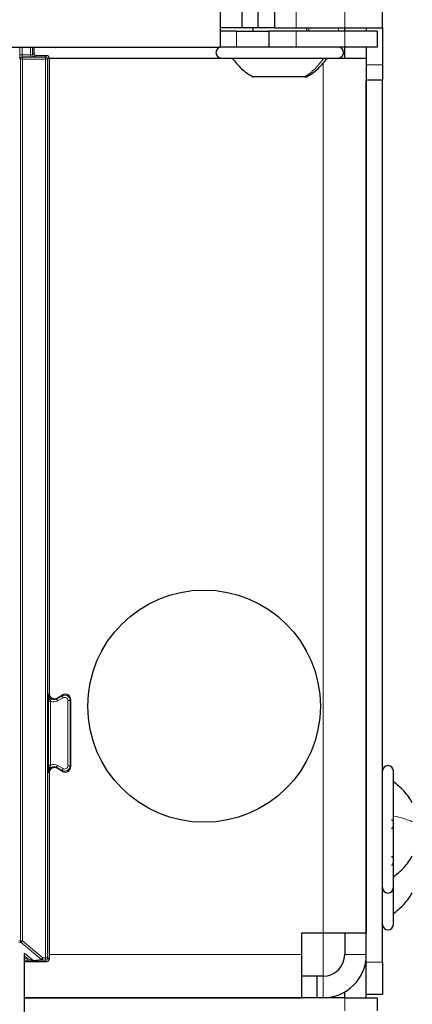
# Paper-space layout 'Blatt3' of a CAD drawing. Header units: millimetres. Extents: x 5 to 418, y 2 to 292.
# Tile 18 of 97: x 137.42 to 143.47, y 121.04 to 136.23. Entities that reach past the tile are written whole.
import ezdxf

# ---------------------------------------------------------------- set-up
doc = ezdxf.new("R2010")
doc.units = ezdxf.units.MM
doc.layers.add('SLD-0', color=7, linetype='Continuous')
doc.styles.add('SLDTEXTSTYLE0', font='TXT', dxfattribs={"width": 0.605})
doc.dimstyles.new('SLDDIMSTYLE2', dxfattribs={"dimtxt": 3.5, "dimasz": 3.302, "dimexe": 0, "dimexo": 0.0625, "dimgap": 0.875, "dimtad": 1, "dimdec": 0, "dimlfac": 6, "dimrnd": 1e-09, "dimzin": 12, "dimdsep": 46, "dimtxsty": 'SLDTEXTSTYLE0', "dimsah": 1, "dimcen": 0.09, "dimadec": 0, "dimazin": 3, "dimtfac": 1, "dimtofl": 0, "dimtmove": 0, "dimatfit": 3, "dimfxl": 1, "dimfrac": 2, "dimtolj": 1, "dimtzin": 12, "dimarcsym": 0})

# ---------------------------------------------------------------- blocks, each defined once
blk = doc.blocks.new('_D_13')
at = {"layer": 'SLD-0', "color": 7}
for p, q in [((140.596, 260.94), (154.472, 260.94)), ((153.472, 89.543), (153.472, 260.94)), ((131.918, 89.543), (154.472, 89.543))]:
    blk.add_line(p, q, dxfattribs=at)
for points in [[(153.472, 260.94), (152.964, 257.638), (153.98, 257.638)], [(153.472, 89.543), (153.98, 92.845), (152.964, 92.845)]]:
    blk.add_solid(points, dxfattribs=at)
at = {"layer": 'SLD-0', "color": 7, "insert": (148.96, 169.894), "char_height": 3.5, "attachment_point": 1, "rotation": 90, "style": 'SLDTEXTSTYLE0'}
blk.add_mtext('1028', dxfattribs=at)

psp = doc.layouts.new('Blatt3')

# ---------------------------------------------------------------- linework, layer by layer
at = {"color": 7, "linetype": 'Continuous', "lineweight": 18}
for p, q in [((142.4295, 136.1063), (142.4295, 158.773)), ((141.6795, 136.1063), (141.6795, 136.3563)), ((140.7628, 135.8063), (140.7628, 136.0563)), ((141.6795, 136.0563), (141.6795, 135.8063)), ((141.8748, 136.0563), (141.8748, 136.1063)), ((142.3319, 136.0563), (142.3319, 136.1063)), ((142.4295, 136.0563), (142.4295, 135.8063)), ((137.4244, 135.6896), (137.4244, 135.8063)), ((137.4244, 135.6896), (137.4577, 135.6896)), ((137.4577, 135.8063), (137.4577, 135.6896)), ((137.4577, 135.6896), (137.5865, 135.6896)), ((137.5865, 135.6896), (137.5865, 135.8063)), ((137.5865, 135.6563), (137.5865, 135.6896)), ((137.6199, 135.8063), (137.6199, 135.6897)), ((137.6199, 135.6897), (137.6405, 135.7103)), ((137.6738, 135.677), (137.6532, 135.6564)), ((137.819, 135.6555), (137.8405, 135.677)), ((142.3319, 135.8063), (142.3319, 135.8063)), ((137.4331, 135.6222), (137.4256, 135.6229)), ((137.4331, 135.6222), (137.4665, 135.6222)), ((137.4331, 122.0182), (137.4331, 135.6222)), ((137.4589, 135.6563), (137.4665, 135.6555)), ((137.5865, 135.6563), (137.4589, 135.6563)), ((137.4665, 135.6222), (137.4665, 135.6555)), ((137.4665, 135.6555), (137.819, 135.6555)), ((137.4665, 135.6222), (137.4665, 122.0182)), ((137.819, 135.6222), (137.4665, 135.6222)), ((137.819, 135.6222), (137.819, 135.6555)), ((137.819, 135.6222), (137.8523, 135.6222)), ((137.819, 121.7563), (137.819, 135.6222)), ((137.8738, 135.6437), (137.8523, 135.6222)), ((137.8523, 135.6222), (137.8523, 121.7563)), ((142.0962, 122.1397), (142.0962, 135.5636)), ((142.3319, 135.6397), (142.3319, 135.6397)), ((142.7628, 135.5373), (143.0128, 135.5373)), ((137.8651, 125.8222), (137.8738, 125.8372)), ((137.9901, 125.75), (138.0735, 125.7981)), ((138.0735, 125.7981), (138.0821, 125.8131)), ((138.0901, 125.7692), (138.0735, 125.7981)), ((137.865, 124.7292), (137.865, 125.7168)), ((137.865, 125.7168), (137.8983, 125.7168)), ((137.8983, 125.7168), (137.8983, 124.7292)), ((137.9988, 125.765), (137.9901, 125.75)), ((138.0068, 125.7211), (137.9901, 125.75)), ((138.0901, 125.7692), (138.0068, 125.7211)), ((138.1651, 124.7201), (138.1651, 125.7259)), ((138.1651, 125.7259), (138.1985, 125.7259)), ((138.2071, 125.7409), (138.1985, 125.7259)), ((138.1985, 125.7259), (138.1985, 124.7201)), ((137.865, 124.7292), (137.8983, 124.7292)), ((137.9901, 124.696), (138.0068, 124.7249)), ((138.0068, 124.7249), (138.0901, 124.6768)), ((137.8738, 124.6088), (137.8651, 124.6238)), ((138.0735, 124.6479), (137.9901, 124.696)), ((137.9901, 124.696), (137.9988, 124.681)), ((138.0901, 124.6768), (138.0735, 124.6479)), ((138.0821, 124.6329), (138.0735, 124.6479)), ((138.1651, 124.7201), (138.1985, 124.7201)), ((138.1985, 124.7201), (138.2071, 124.7051)), ((137.4011, 122.015), (137.4331, 122.0182)), ((137.4451, 121.9927), (137.407, 121.9889)), ((137.4331, 122.0182), (137.4665, 122.0182)), ((137.4665, 122.0182), (137.4451, 121.9927)), ((137.7572, 121.7307), (137.4451, 121.9927)), ((137.4665, 122.0182), (137.7787, 121.7563)), ((142.0962, 122.1397), (142.0962, 121.473)), ((137.497, 121.8289), (137.6292, 121.7179)), ((137.5471, 121.7434), (137.4973, 121.7851)), ((137.4973, 121.7434), (137.5471, 121.7434)), ((137.5471, 121.71), (137.4973, 121.71)), ((137.5471, 121.7434), (137.5471, 121.71)), ((137.6292, 121.7179), (137.7572, 121.7307)), ((137.7787, 121.7229), (137.6506, 121.7101)), ((137.7572, 121.7307), (137.7787, 121.7563)), ((137.7787, 121.7563), (137.819, 121.7563)), ((137.7787, 121.7229), (137.7787, 121.7563)), ((137.819, 121.7229), (137.7787, 121.7229)), ((137.819, 121.7563), (137.8523, 121.7563)), ((137.819, 121.7229), (137.819, 121.7563)), ((137.8405, 121.7015), (137.819, 121.7229)), ((137.8523, 121.7563), (137.8738, 121.7348)), ((141.7628, 121.8063), (137.8738, 121.8063)), ((142.4295, 121.8063), (142.7628, 121.8063)), ((142.7628, 121.6897), (143.0128, 121.6897)), ((142.0962, 121.473), (142.0962, 121.1397)), ((142.4295, 120.9397), (142.4295, 121.1397))]:
    psp.add_line(p, q, dxfattribs=at)
at = {"color": 7, "linetype": 'Continuous', "lineweight": 25}
for p, q in [((143.0128, 136.1063), (143.0128, 158.773)), ((140.5128, 136.3563), (140.5128, 135.8063)), ((140.8462, 136.3563), (140.8462, 136.1063)), ((141.0962, 136.1063), (141.0962, 136.3563)), ((141.3462, 136.3563), (141.3462, 136.1063)), ((140.8462, 136.1063), (140.5128, 136.1063)), ((140.7628, 136.0563), (140.5128, 136.0563)), ((140.7628, 136.0563), (141.2628, 136.0563)), ((141.0962, 136.1063), (140.8462, 136.1063)), ((141.0128, 136.1063), (141.0128, 136.0563)), ((141.3462, 136.1063), (141.0962, 136.1063)), ((141.2628, 136.0563), (141.2628, 135.8063)), ((141.6795, 136.0563), (141.2628, 136.0563)), ((141.3462, 136.1063), (141.6795, 136.1063)), ((141.6795, 136.1063), (142.4295, 136.1063)), ((142.4295, 136.0563), (141.6795, 136.0563)), ((141.8462, 136.0563), (141.8462, 136.1063)), ((142.4295, 136.1063), (143.0128, 136.1063)), ((142.4295, 136.0563), (142.4295, 136.1063)), ((142.9295, 136.0563), (142.4295, 136.0563)), ((142.7628, 136.1063), (142.7628, 136.0563)), ((142.9295, 136.0563), (142.9295, 135.8063)), ((143.0128, 136.1063), (143.0128, 135.5373)), ((62.6795, 135.8063), (140.5128, 135.8063)), ((137.6405, 135.8063), (137.6405, 135.7103)), ((137.6738, 135.677), (137.8405, 135.677)), ((140.7628, 135.8063), (140.5128, 135.8063)), ((141.2628, 135.8063), (140.7628, 135.8063)), ((141.6795, 135.8063), (141.2628, 135.8063)), ((142.4295, 135.8063), (141.6795, 135.8063)), ((142.9295, 135.8063), (142.4295, 135.8063)), ((142.4295, 135.6397), (142.4295, 135.8063)), ((142.7628, 135.8063), (142.7628, 135.6397)), ((137.8738, 135.6437), (137.8738, 125.8372)), ((137.8738, 135.6397), (140.5295, 135.6397)), ((140.5295, 135.6397), (142.2608, 135.6397)), ((142.2608, 135.6397), (142.3295, 135.6397)), ((142.3295, 135.6397), (142.7628, 135.6397)), ((142.7628, 135.6397), (142.7628, 122.1397)), ((143.0128, 135.5373), (143.0128, 135.3016)), ((141.8105, 135.348), (141.017, 135.348)), ((141.8105, 135.348), (141.8419, 135.348)), ((142.7628, 135.3016), (143.0128, 135.3016)), ((142.7628, 121.6897), (142.7628, 135.3016)), ((143.0128, 121.6897), (143.0128, 135.3016)), ((137.9988, 125.765), (138.0821, 125.8131)), ((138.2071, 125.7409), (138.2071, 124.7051)), ((137.8738, 124.6088), (137.8738, 121.7348)), ((138.0821, 124.6329), (137.9988, 124.681)), ((143.1795, 123.9913), (143.1795, 124.6397)), ((143.1795, 122.8397), (143.1795, 123.9913)), ((143.1795, 122.273), (143.1795, 122.8397)), ((142.0962, 122.1397), (141.7628, 122.1397)), ((141.7628, 122.1397), (141.7628, 121.8063)), ((142.7628, 122.1397), (142.0962, 122.1397)), ((142.4295, 122.1397), (142.4295, 121.8063)), ((137.4973, 105.2478), (137.4973, 121.8228)), ((137.4973, 121.7015), (137.8405, 121.7015)), ((141.7628, 121.8063), (141.7628, 121.1397)), ((142.7628, 121.1897), (142.7628, 121.6897)), ((143.0128, 121.6897), (143.0128, 121.1897)), ((141.9985, 121.473), (141.7628, 121.473)), ((142.0962, 121.473), (141.9985, 121.473)), ((141.9985, 121.473), (141.9985, 121.1397)), ((137.4973, 121.1397), (141.7628, 121.1397)), ((142.4295, 121.1397), (137.4973, 121.1397)), ((142.4295, 121.1397), (142.4295, 121.229)), ((142.4295, 121.1397), (142.9295, 121.1397)), ((143.0128, 121.1897), (142.7628, 121.1897)), ((142.7628, 121.1397), (142.7628, 121.1897)), ((142.9295, 121.1397), (142.9295, 120.9397))]:
    psp.add_line(p, q, dxfattribs=at)
psp.add_circle((140.2628, 125.6397), 1.7917, dxfattribs=at)
at = {"color": 7, "linetype": 'Continuous', "lineweight": 18}
for centre, radius, start, end in [((137.6532, 135.6897), 0.0333, 180.0002, 269.9998), ((137.4589, 135.6229), 0.0333, 90.00636, 180.00228), ((137.4665, 135.6222), 0.0333, 90.00636, 180.00228), ((137.819, 135.6222), 0.0333, 0.0002, 89.9998), ((137.9485, 125.8222), 0.0833, 180.00042, 299.99958), ((138.1151, 125.7259), 0.0833, 0.00018, 119.99982), ((137.9485, 125.8222), 0.1167, 244.55993, 299.9997), ((138.1151, 125.7259), 0.05, 0.0003, 119.9997), ((137.9485, 124.6238), 0.1167, 60.0003, 115.44007), ((137.9485, 124.6238), 0.0833, 60.00042, 179.99958), ((138.1151, 124.7201), 0.0833, 240.00018, 359.99982), ((138.1151, 124.7201), 0.05, 240.0003, 359.9997), ((137.4665, 122.0182), 0.0333, 180.00099, 229.99351), ((137.6506, 121.7435), 0.0333, 229.99382, 269.99754), ((137.7787, 121.7563), 0.0333, 229.99382, 269.99754), ((137.819, 121.7563), 0.0333, 270.0002, 359.9998)]:
    psp.add_arc(centre, radius, start, end, dxfattribs=at)
at = {"color": 7, "linetype": 'Continuous', "lineweight": 25}
for centre, radius, start, end in [((137.6738, 135.7103), 0.0333, 180.00017, 269.99983), ((137.8405, 135.6437), 0.0333, 0.00017, 89.99983), ((140.5295, 135.723), 0.0833, 90, 270), ((142.3295, 135.723), 0.0833, 270, 90), ((137.9571, 125.8372), 0.0833, 180.0003, 299.9997), ((138.1238, 125.7409), 0.0833, 0.0003, 119.9997), ((137.9571, 124.6088), 0.0833, 60.0003, 179.9997), ((138.1238, 124.7051), 0.0833, 240.0003, 359.9997), ((143.0962, 124.6397), 0.0833, 0, 180), ((143.0962, 122.8397), 0.0833, 180, 360), ((143.0962, 122.273), 0.0833, 180, 360), ((137.8405, 121.7348), 0.0333, 270.00017, 359.99983), ((142.0962, 121.8063), 0.6667, 270, 0), ((142.0962, 121.8063), 0.3333, 270, 0)]:
    psp.add_arc(centre, radius, start, end, dxfattribs=at)
at = {"color": 7, "linetype": 'Continuous', "lineweight": 18}
for centre, major_axis, ratio, start_param, end_param in [((137.4256, 135.6896), (0, 0.0667), 0.0174551, 1.5707963, 3.1398473), ((137.4589, 135.6896), (0, 0.0333), 0.0349101, 1.5707963, 3.1398473), ((137.5865, 135.6897), (0.0333, 0), 0.0034907, 4.712389, 6.28144), ((137.5865, 135.6564), (0.0667, 0), 0.0017453, 4.712389, 6.28144), ((137.5469, 121.7435), (0.0823, -0.0255), 0.0008127, 4.7143263, 6.2725671), ((137.5469, 121.7101), (0.1037, 0), 0.0011218, 4.7137261, 6.2719669)]:
    psp.add_ellipse(centre, major_axis=major_axis, ratio=ratio, start_param=start_param, end_param=end_param, dxfattribs=at)
at = {"color": 7, "linetype": 'Continuous', "lineweight": 25}
for points, knots in [([(140.6963, 135.6397), (140.7414, 135.5819), (140.8316, 135.4663), (140.9553, 135.3874), (141.0171, 135.348)], [0, 0, 0, 0, 0.5, 1, 1, 1, 1]), ([(141.8419, 135.348), (141.9037, 135.3874), (142.0274, 135.4663), (142.1176, 135.5819), (142.1627, 135.6397)], [0, 0, 0, 0, 0.5, 1, 1, 1, 1]), ([(143.4712, 124.1522), (143.4317, 124.214), (143.3529, 124.3376), (143.2373, 124.4279), (143.1795, 124.473)], [0, 0, 0, 0, 0.5, 1, 1, 1, 1]), ([(143.151, 123.8861), (143.1549, 123.8854), (143.1627, 123.8841), (143.1719, 123.8725), (143.178, 123.8539), (143.1802, 123.8295), (143.178, 123.8027), (143.1719, 123.7777), (143.1627, 123.757), (143.1549, 123.7485), (143.151, 123.7443)], [0, 0, 0, 0, 0.1252207, 0.2494814, 0.3743239, 0.4990613, 0.6238954, 0.7493873, 0.8744403, 1, 1, 1, 1]), ([(143.151, 123.3194), (143.1549, 123.3187), (143.1627, 123.3175), (143.1719, 123.3058), (143.178, 123.2872), (143.1802, 123.2628), (143.178, 123.2361), (143.1719, 123.2111), (143.1627, 123.1903), (143.1549, 123.1819), (143.151, 123.1776)], [0, 0, 0, 0, 0.1252207, 0.2494814, 0.3743239, 0.4990613, 0.6238954, 0.7493873, 0.8744403, 1, 1, 1, 1]), ([(143.1795, 123.0063), (143.2373, 123.0514), (143.3529, 123.1417), (143.4317, 123.2653), (143.4712, 123.3272)], [0, 0, 0, 0, 0.5, 1, 1, 1, 1]), ([(143.1795, 122.4397), (143.2373, 122.4848), (143.3529, 122.575), (143.4317, 122.6987), (143.4712, 122.7605)], [0, 0, 0, 0, 0.5, 1, 1, 1, 1])]:
    psp.add_open_spline(points, degree=3, knots=knots, dxfattribs=at)
at = {"color": 7, "linetype": 'Continuous', "lineweight": 18}
for points in [[(142.1069, 135.6397), (142.0652, 135.5819), (141.9819, 135.4663), (141.8676, 135.3874), (141.8105, 135.348)], [(143.1795, 123.9447), (143.2373, 123.9321), (143.3529, 123.9068), (143.4317, 123.8723), (143.4712, 123.855)]]:
    psp.add_open_spline(points, degree=3, dxfattribs=at)
for points, knots in [([(137.865, 125.7168), (137.865, 125.7282), (137.865, 125.753), (137.8651, 125.7853), (137.8651, 125.8069), (137.8651, 125.8187), (137.8651, 125.822), (137.8651, 125.8222)], [0, 0, 0, 0, 0.264538, 0.5779488, 0.8835529, 0.9948101, 1, 1, 1, 1]), ([(137.8651, 125.8222), (137.8651, 125.8219), (137.8651, 125.8165), (137.8664, 125.798), (137.8751, 125.7699), (137.889, 125.7421), (137.8957, 125.7241), (137.8983, 125.7168)], [0, 0, 0, 0, 0.0065778, 0.1475179, 0.504522, 0.8004523, 1, 1, 1, 1]), ([(137.8651, 124.6238), (137.8651, 124.624), (137.8651, 124.6273), (137.8651, 124.6391), (137.8651, 124.6607), (137.865, 124.693), (137.865, 124.7178), (137.865, 124.7292)], [0, 0, 0, 0, 0.00518986, 0.11644711, 0.42205118, 0.73546195, 1, 1, 1, 1]), ([(137.8651, 124.6238), (137.8651, 124.6241), (137.8651, 124.6269), (137.8653, 124.6323), (137.8662, 124.6407), (137.8678, 124.6496), (137.8702, 124.6592), (137.8732, 124.6685), (137.8765, 124.6772), (137.88, 124.6852), (137.8833, 124.6927), (137.8867, 124.7001), (137.8897, 124.7069), (137.8923, 124.7129), (137.8944, 124.7182), (137.8965, 124.7236), (137.8977, 124.7273), (137.8983, 124.7292)], [0, 0, 0, 0, 0.0065677, 0.0768313, 0.1473562, 0.2357514, 0.32458, 0.4144813, 0.5046353, 0.5784502, 0.6523023, 0.7262196, 0.8002127, 0.8497152, 0.8993371, 0.9495141, 1, 1, 1, 1])]:
    psp.add_open_spline(points, degree=3, knots=knots, dxfattribs=at)

# ---------------------------------------------------------------- dimensions: what is measured, and where the dimension line sits
at = {"layer": 'SLD-0', "color": 7}
dim = psp.add_linear_dim(base=(153.4718, 260.9397), p1=(131.918, 89.5425), p2=(140.5962, 260.9397), angle=90, dimstyle='SLDDIMSTYLE2', dxfattribs=at)
dim.commit()
dim.dimension.update_dxf_attribs({"geometry": '_D_13', "text_midpoint": (153.4718, 175.2411), "dimtype": 160})

doc.saveas('drawing.dxf')
